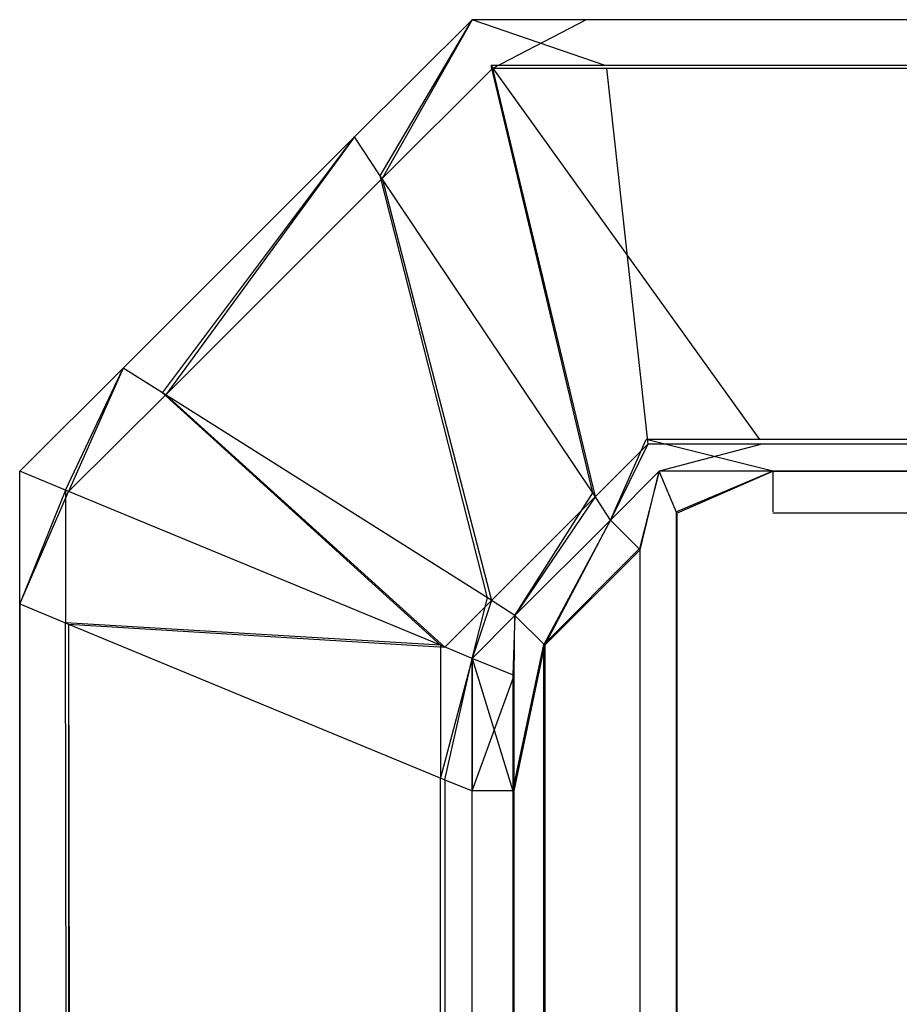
# Model space of a CAD drawing. Extents: x 0 to 1.6, y -0.5 to 0.
# Tile 39 of 184: x 0 to 0.00194, y -0.00296 to -0.00078. Entities that reach past the tile are written whole.
import ezdxf

# ---------------------------------------------------------------- set-up
doc = ezdxf.new("R2010")
doc.units = 0
doc.layers.add('L1_ABDECKPL_0___REPLACEMTFOREMP', color=7, linetype='CONTINUOUS')

msp = doc.modelspace()

# ---------------------------------------------------------------- linework, layer by layer
at = {"layer": 'L1_ABDECKPL_0___REPLACEMTFOREMP', "color": 39}
for points, invisible_edges in [([(0.000801, -0.00113, 0.60235), (0.001, -0.000779, 0.602241), (0.00074, -0.001038, 0.602241), (0.000801, -0.00113, 0.60235)], 13), ([(0.001, -0.000779, 0.592241), (0.000797, -0.001124, 0.59214), (0.00074, -0.001038, 0.592241), (0.001, -0.000779, 0.592241)], 13), ([(0.00074, -0.001038, 0.592379), (0.001, -0.000779, 0.592241), (0.00074, -0.001038, 0.592241), (0.00074, -0.001038, 0.592379)], 13), ([(0.001, -0.000779, 0.592241), (0.00074, -0.001038, 0.592379), (0.001, -0.000779, 0.592379), (0.001, -0.000779, 0.592241)], 14), ([(0.00074, -0.001038, 0.602241), (0.001, -0.000779, 0.602063), (0.00074, -0.001038, 0.602063), (0.00074, -0.001038, 0.602241)], 13), ([(0.001, -0.000779, 0.602063), (0.00074, -0.001038, 0.602241), (0.001, -0.000779, 0.602241), (0.001, -0.000779, 0.602063)], 14), ([(0.00074, -0.001038, 0.602063), (0.001, -0.000779, 0.592379), (0.00074, -0.001038, 0.592379), (0.00074, -0.001038, 0.602063)], 13), ([(0.001, -0.000779, 0.592379), (0.00074, -0.001038, 0.602063), (0.001, -0.000779, 0.602063), (0.001, -0.000779, 0.592379)], 14), ([(0.000797, -0.001124, 0.59214), (0.001, -0.000779, 0.592241), (0.001042, -0.00088, 0.59214), (0.000797, -0.001124, 0.59214)], 14), ([(0.001, -0.000779, 0.602241), (0.000801, -0.00113, 0.60235), (0.001045, -0.000887, 0.60235), (0.001, -0.000779, 0.602241)], 14), ([(0.001, -0.000779, 0.602241), (0.001252, -0.000779, 0.602063), (0.001, -0.000779, 0.602063), (0.001, -0.000779, 0.602241)], 13), ([(0.001252, -0.000779, 0.602063), (0.001, -0.000779, 0.602241), (0.001252, -0.000779, 0.602241), (0.001252, -0.000779, 0.602063)], 14), ([(0.001, -0.000779, 0.602063), (0.001252, -0.000779, 0.592379), (0.001, -0.000779, 0.592379), (0.001, -0.000779, 0.602063)], 13), ([(0.001252, -0.000779, 0.592379), (0.001, -0.000779, 0.602063), (0.001252, -0.000779, 0.602063), (0.001252, -0.000779, 0.592379)], 14), ([(0.001045, -0.000887, 0.60235), (0.001252, -0.000779, 0.602241), (0.001, -0.000779, 0.602241), (0.001045, -0.000887, 0.60235)], 13), ([(0.001, -0.000779, 0.592379), (0.001252, -0.000779, 0.592241), (0.001, -0.000779, 0.592241), (0.001, -0.000779, 0.592379)], 13), ([(0.001252, -0.000779, 0.592241), (0.001, -0.000779, 0.592379), (0.001252, -0.000779, 0.592379), (0.001252, -0.000779, 0.592241)], 14), ([(0.001, -0.000779, 0.592241), (0.001294, -0.00088, 0.59214), (0.001042, -0.00088, 0.59214), (0.001, -0.000779, 0.592241)], 13), ([(0.001294, -0.00088, 0.59214), (0.001, -0.000779, 0.592241), (0.001252, -0.000779, 0.592241), (0.001294, -0.00088, 0.59214)], 14), ([(0.001252, -0.000779, 0.602241), (0.001045, -0.000887, 0.60235), (0.001297, -0.000887, 0.60235), (0.001252, -0.000779, 0.602241)], 14), ([(0.001252, -0.000779, 0.592379), (0.471779, -0.000779, 0.592241), (0.001252, -0.000779, 0.592241), (0.001252, -0.000779, 0.592379)], 13), ([(0.471779, -0.000779, 0.592241), (0.001252, -0.000779, 0.592379), (0.471779, -0.000779, 0.592379), (0.471779, -0.000779, 0.592241)], 14), ([(0.001252, -0.000779, 0.592241), (0.471779, -0.00088, 0.59214), (0.001294, -0.00088, 0.59214), (0.001252, -0.000779, 0.592241)], 13), ([(0.471779, -0.00088, 0.59214), (0.001252, -0.000779, 0.592241), (0.471779, -0.000779, 0.592241), (0.471779, -0.00088, 0.59214)], 14), ([(0.001252, -0.000779, 0.602063), (0.471779, -0.000779, 0.592379), (0.001252, -0.000779, 0.592379), (0.001252, -0.000779, 0.602063)], 13), ([(0.471779, -0.000779, 0.592379), (0.001252, -0.000779, 0.602063), (0.471779, -0.000779, 0.602063), (0.471779, -0.000779, 0.592379)], 14), ([(0.001297, -0.000887, 0.60235), (0.471779, -0.000779, 0.602241), (0.001252, -0.000779, 0.602241), (0.001297, -0.000887, 0.60235)], 13), ([(0.001252, -0.000779, 0.602241), (0.471779, -0.000779, 0.602063), (0.001252, -0.000779, 0.602063), (0.001252, -0.000779, 0.602241)], 13), ([(0.471779, -0.000779, 0.602063), (0.001252, -0.000779, 0.602241), (0.471779, -0.000779, 0.602241), (0.471779, -0.000779, 0.602063)], 14), ([(0.471779, -0.000779, 0.602241), (0.001297, -0.000887, 0.60235), (0.471779, -0.000887, 0.60235), (0.471779, -0.000779, 0.602241)], 14), ([(0.001042, -0.00088, 0.59214), (0.001267, -0.001825, 0.591312), (0.000797, -0.001124, 0.59214), (0.001042, -0.00088, 0.59214)], 13), ([(0.001272, -0.001834, 0.603181), (0.001045, -0.000887, 0.60235), (0.000801, -0.00113, 0.60235), (0.001272, -0.001834, 0.603181)], 13), ([(0.001267, -0.001825, 0.591312), (0.001042, -0.00088, 0.59214), (0.001385, -0.001707, 0.591312), (0.001267, -0.001825, 0.591312)], 14), ([(0.001042, -0.00088, 0.59214), (0.001636, -0.001707, 0.591312), (0.001385, -0.001707, 0.591312), (0.001042, -0.00088, 0.59214)], 13), ([(0.001636, -0.001707, 0.591312), (0.001042, -0.00088, 0.59214), (0.001294, -0.00088, 0.59214), (0.001636, -0.001707, 0.591312)], 14), ([(0.001045, -0.000887, 0.60235), (0.001272, -0.001834, 0.603181), (0.001389, -0.001717, 0.603181), (0.001045, -0.000887, 0.60235)], 14), ([(0.001389, -0.001717, 0.603181), (0.001297, -0.000887, 0.60235), (0.001045, -0.000887, 0.60235), (0.001389, -0.001717, 0.603181)], 13), ([(0.001294, -0.00088, 0.59214), (0.471779, -0.001707, 0.591312), (0.001636, -0.001707, 0.591312), (0.001294, -0.00088, 0.59214)], 13), ([(0.471779, -0.001707, 0.591312), (0.001294, -0.00088, 0.59214), (0.471779, -0.00088, 0.59214), (0.471779, -0.001707, 0.591312)], 14), ([(0.001297, -0.000887, 0.60235), (0.001389, -0.001717, 0.603181), (0.001641, -0.001717, 0.603181), (0.001297, -0.000887, 0.60235)], 14), ([(0.001641, -0.001717, 0.603181), (0.471779, -0.000887, 0.60235), (0.001297, -0.000887, 0.60235), (0.001641, -0.001717, 0.603181)], 13), ([(0.471779, -0.000887, 0.60235), (0.001641, -0.001717, 0.603181), (0.471779, -0.001717, 0.603181), (0.471779, -0.000887, 0.60235)], 14), ([(0.000323, -0.001608, 0.60235), (0.00074, -0.001038, 0.602241), (0.000229, -0.001549, 0.602241), (0.000323, -0.001608, 0.60235)], 13), ([(0.00074, -0.001038, 0.592241), (0.000316, -0.001604, 0.59214), (0.000229, -0.001549, 0.592241), (0.00074, -0.001038, 0.592241)], 13), ([(0.000229, -0.001549, 0.592379), (0.00074, -0.001038, 0.592241), (0.000229, -0.001549, 0.592241), (0.000229, -0.001549, 0.592379)], 13), ([(0.00074, -0.001038, 0.592241), (0.000229, -0.001549, 0.592379), (0.00074, -0.001038, 0.592379), (0.00074, -0.001038, 0.592241)], 14), ([(0.000229, -0.001549, 0.602241), (0.00074, -0.001038, 0.602063), (0.000229, -0.001549, 0.602063), (0.000229, -0.001549, 0.602241)], 13), ([(0.00074, -0.001038, 0.602063), (0.000229, -0.001549, 0.602241), (0.00074, -0.001038, 0.602241), (0.00074, -0.001038, 0.602063)], 14), ([(0.000229, -0.001549, 0.602063), (0.00074, -0.001038, 0.592379), (0.000229, -0.001549, 0.592379), (0.000229, -0.001549, 0.602063)], 13), ([(0.00074, -0.001038, 0.592379), (0.000229, -0.001549, 0.602063), (0.00074, -0.001038, 0.602063), (0.00074, -0.001038, 0.592379)], 14), ([(0.000316, -0.001604, 0.59214), (0.00074, -0.001038, 0.592241), (0.000797, -0.001124, 0.59214), (0.000316, -0.001604, 0.59214)], 14), ([(0.00074, -0.001038, 0.602241), (0.000323, -0.001608, 0.60235), (0.000801, -0.00113, 0.60235), (0.00074, -0.001038, 0.602241)], 14), ([(0.000797, -0.001124, 0.59214), (0.001034, -0.002057, 0.591312), (0.000316, -0.001604, 0.59214), (0.000797, -0.001124, 0.59214)], 13), ([(0.001043, -0.002063, 0.603181), (0.000801, -0.00113, 0.60235), (0.000323, -0.001608, 0.60235), (0.001043, -0.002063, 0.603181)], 13), ([(0.001034, -0.002057, 0.591312), (0.000797, -0.001124, 0.59214), (0.001267, -0.001825, 0.591312), (0.001034, -0.002057, 0.591312)], 14), ([(0.000801, -0.00113, 0.60235), (0.001043, -0.002063, 0.603181), (0.001272, -0.001834, 0.603181), (0.000801, -0.00113, 0.60235)], 14), ([(0, -0.001777, 0.592379), (0.000229, -0.001549, 0.592241), (0, -0.001777, 0.592241), (0, -0.001777, 0.592379)], 13), ([(0.000229, -0.001549, 0.592241), (0, -0.001777, 0.592379), (0.000229, -0.001549, 0.592379), (0.000229, -0.001549, 0.592241)], 14), ([(0.000229, -0.001549, 0.592241), (0.000101, -0.001819, 0.59214), (0, -0.001777, 0.592241), (0.000229, -0.001549, 0.592241)], 13), ([(0.000108, -0.001822, 0.60235), (0.000229, -0.001549, 0.602241), (0, -0.001777, 0.602241), (0.000108, -0.001822, 0.60235)], 13), ([(0, -0.001777, 0.602241), (0.000229, -0.001549, 0.602063), (0, -0.001777, 0.602063), (0, -0.001777, 0.602241)], 13), ([(0.000229, -0.001549, 0.602063), (0, -0.001777, 0.602241), (0.000229, -0.001549, 0.602241), (0.000229, -0.001549, 0.602063)], 14), ([(0, -0.001777, 0.602063), (0.000229, -0.001549, 0.592379), (0, -0.001777, 0.592379), (0, -0.001777, 0.602063)], 13), ([(0.000229, -0.001549, 0.592379), (0, -0.001777, 0.602063), (0.000229, -0.001549, 0.602063), (0.000229, -0.001549, 0.592379)], 14), ([(0.000101, -0.001819, 0.59214), (0.000229, -0.001549, 0.592241), (0.000316, -0.001604, 0.59214), (0.000101, -0.001819, 0.59214)], 14), ([(0.000229, -0.001549, 0.602241), (0.000108, -0.001822, 0.60235), (0.000323, -0.001608, 0.60235), (0.000229, -0.001549, 0.602241)], 14), ([(0.000316, -0.001604, 0.59214), (0.00093, -0.002162, 0.591312), (0.000101, -0.001819, 0.59214), (0.000316, -0.001604, 0.59214)], 13), ([(0.00094, -0.002166, 0.603181), (0.000323, -0.001608, 0.60235), (0.000108, -0.001822, 0.60235), (0.00094, -0.002166, 0.603181)], 13), ([(0.00093, -0.002162, 0.591312), (0.000316, -0.001604, 0.59214), (0.001034, -0.002057, 0.591312), (0.00093, -0.002162, 0.591312)], 14), ([(0.000323, -0.001608, 0.60235), (0.00094, -0.002166, 0.603181), (0.001043, -0.002063, 0.603181), (0.000323, -0.001608, 0.60235)], 14), ([(0.001385, -0.001707, 0.591312), (0.001306, -0.001885, 0.591241), (0.001267, -0.001825, 0.591312), (0.001385, -0.001707, 0.591312)], 13), ([(0.001306, -0.001885, 0.603242), (0.001389, -0.001717, 0.603181), (0.001272, -0.001834, 0.603181), (0.001306, -0.001885, 0.603242)], 13), ([(0.001306, -0.001885, 0.591241), (0.001385, -0.001707, 0.591312), (0.001414, -0.001777, 0.591241), (0.001306, -0.001885, 0.591241)], 14), ([(0.001389, -0.001717, 0.603181), (0.001306, -0.001885, 0.603242), (0.001414, -0.001777, 0.603242), (0.001389, -0.001717, 0.603181)], 14), ([(0.001385, -0.001707, 0.591312), (0.001665, -0.001777, 0.591241), (0.001414, -0.001777, 0.591241), (0.001385, -0.001707, 0.591312)], 13), ([(0.001665, -0.001777, 0.591241), (0.001385, -0.001707, 0.591312), (0.001636, -0.001707, 0.591312), (0.001665, -0.001777, 0.591241)], 14), ([(0.001414, -0.001777, 0.603242), (0.001641, -0.001717, 0.603181), (0.001389, -0.001717, 0.603181), (0.001414, -0.001777, 0.603242)], 13), ([(0.001641, -0.001717, 0.603181), (0.001414, -0.001777, 0.603242), (0.001665, -0.001777, 0.603242), (0.001641, -0.001717, 0.603181)], 14), ([(0.001636, -0.001707, 0.591312), (0.471779, -0.001777, 0.591241), (0.001665, -0.001777, 0.591241), (0.001636, -0.001707, 0.591312)], 13), ([(0.471779, -0.001777, 0.591241), (0.001636, -0.001707, 0.591312), (0.471779, -0.001707, 0.591312), (0.471779, -0.001777, 0.591241)], 14), ([(0.001665, -0.001777, 0.603242), (0.471779, -0.001717, 0.603181), (0.001641, -0.001717, 0.603181), (0.001665, -0.001777, 0.603242)], 13), ([(0.471779, -0.001717, 0.603181), (0.001665, -0.001777, 0.603242), (0.471779, -0.001777, 0.603242), (0.471779, -0.001717, 0.603181)], 14), ([(0, -0.001777, 0.602241), (0, -0.00207, 0.602063), (0, -0.00207, 0.602241), (0, -0.001777, 0.602241)], 13), ([(0, -0.00207, 0.602063), (0, -0.001777, 0.602241), (0, -0.001777, 0.602063), (0, -0.00207, 0.602063)], 14), ([(0, -0.00207, 0.602241), (0.000108, -0.001822, 0.60235), (0, -0.001777, 0.602241), (0, -0.00207, 0.602241)], 14), ([(0.000101, -0.001819, 0.59214), (0, -0.00207, 0.592241), (0, -0.001777, 0.592241), (0.000101, -0.001819, 0.59214)], 14), ([(0, -0.001777, 0.602063), (0, -0.00207, 0.592379), (0, -0.00207, 0.602063), (0, -0.001777, 0.602063)], 13), ([(0, -0.00207, 0.592379), (0, -0.001777, 0.602063), (0, -0.001777, 0.592379), (0, -0.00207, 0.592379)], 14), ([(0, -0.001777, 0.592379), (0, -0.00207, 0.592241), (0, -0.00207, 0.592379), (0, -0.001777, 0.592379)], 13), ([(0, -0.00207, 0.592241), (0, -0.001777, 0.592379), (0, -0.001777, 0.592241), (0, -0.00207, 0.592241)], 14), ([(0.00137, -0.001948, 0.603242), (0.001414, -0.001777, 0.603242), (0.001306, -0.001885, 0.603242), (0.00137, -0.001948, 0.603242)], 13), ([(0.001414, -0.001777, 0.591241), (0.001372, -0.001951, 0.591241), (0.001306, -0.001885, 0.591241), (0.001414, -0.001777, 0.591241)], 13), ([(0.001414, -0.001777, 0.603242), (0.00137, -0.001948, 0.603242), (0.001452, -0.001867, 0.603242), (0.001414, -0.001777, 0.603242)], 14), ([(0.001372, -0.001951, 0.591241), (0.001414, -0.001777, 0.591241), (0.001453, -0.00187, 0.591241), (0.001372, -0.001951, 0.591241)], 14), ([(0.001452, -0.001867, 0.603242), (0.001665, -0.001777, 0.603242), (0.001414, -0.001777, 0.603242), (0.001452, -0.001867, 0.603242)], 13), ([(0.001665, -0.001777, 0.591241), (0.001453, -0.00187, 0.591241), (0.001414, -0.001777, 0.591241), (0.001665, -0.001777, 0.591241)], 13), ([(0.001665, -0.001777, 0.603242), (0.001452, -0.001867, 0.603242), (0.001665, -0.001867, 0.603242), (0.001665, -0.001777, 0.603242)], 14), ([(0.001453, -0.00187, 0.591241), (0.001665, -0.001777, 0.591241), (0.001665, -0.00187, 0.591241), (0.001453, -0.00187, 0.591241)], 14), ([(0.001665, -0.001777, 0.591241), (0.471779, -0.00187, 0.591241), (0.001665, -0.00187, 0.591241), (0.001665, -0.001777, 0.591241)], 13), ([(0.471779, -0.00187, 0.591241), (0.001665, -0.001777, 0.591241), (0.471779, -0.001777, 0.591241), (0.471779, -0.00187, 0.591241)], 14), ([(0.471779, -0.001867, 0.603242), (0.001665, -0.001777, 0.603242), (0.001665, -0.001867, 0.603242), (0.471779, -0.001867, 0.603242)], 13), ([(0.001665, -0.001777, 0.603242), (0.471779, -0.001867, 0.603242), (0.471779, -0.001777, 0.603242), (0.001665, -0.001777, 0.603242)], 14), ([(0, -0.00207, 0.592241), (0.000101, -0.001819, 0.59214), (0.000101, -0.002112, 0.59214), (0, -0.00207, 0.592241)], 13), ([(0.000108, -0.001822, 0.60235), (0, -0.00207, 0.602241), (0.000108, -0.002115, 0.60235), (0.000108, -0.001822, 0.60235)], 13), ([(0.00093, -0.002162, 0.591312), (0.000101, -0.002112, 0.59214), (0.000101, -0.001819, 0.59214), (0.00093, -0.002162, 0.591312)], 14), ([(0.000108, -0.002115, 0.60235), (0.00094, -0.002166, 0.603181), (0.000108, -0.001822, 0.60235), (0.000108, -0.002115, 0.60235)], 14), ([(0.001267, -0.001825, 0.591312), (0.001095, -0.002096, 0.591241), (0.001034, -0.002057, 0.591312), (0.001267, -0.001825, 0.591312)], 13), ([(0.001095, -0.002096, 0.591241), (0.001267, -0.001825, 0.591312), (0.001306, -0.001885, 0.591241), (0.001095, -0.002096, 0.591241)], 14), ([(0.001095, -0.002096, 0.603242), (0.001272, -0.001834, 0.603181), (0.001043, -0.002063, 0.603181), (0.001095, -0.002096, 0.603242)], 13), ([(0.001272, -0.001834, 0.603181), (0.001095, -0.002096, 0.603242), (0.001306, -0.001885, 0.603242), (0.001272, -0.001834, 0.603181)], 14), ([(0.00137, -0.001948, 0.603242), (0.0014, -0.49986, 0.603242), (0.001452, -0.001867, 0.603242), (0.00137, -0.001948, 0.603242)], 13), ([(0.001403, -0.499858, 0.591241), (0.001372, -0.001951, 0.591241), (0.001453, -0.00187, 0.591241), (0.001403, -0.499858, 0.591241)], 10), ([(0.001452, -0.001867, 0.603242), (0.0014, -0.49986, 0.603242), (0.001452, -0.499911, 0.603242), (0.001452, -0.001867, 0.603242)], 14), ([(0.001403, -0.499858, 0.591241), (0.001453, -0.00187, 0.591241), (0.001453, -0.499908, 0.591241), (0.001403, -0.499858, 0.591241)], 13), ([(0.001452, -0.001867, 0.603242), (0.001452, -0.499911, 0.603242), (0.001665, -0.001867, 0.603242), (0.001452, -0.001867, 0.603242)], 15), ([(0.001665, -0.001867, 0.603242), (0.001452, -0.499911, 0.603242), (0.001616, -0.499911, 0.603242), (0.001665, -0.001867, 0.603242)], 15), ([(0.001453, -0.499908, 0.591241), (0.001453, -0.00187, 0.591241), (0.001665, -0.00187, 0.591241), (0.001453, -0.499908, 0.591241)], 15), ([(0.001453, -0.499908, 0.591241), (0.001665, -0.00187, 0.591241), (0.001616, -0.499908, 0.591241), (0.001453, -0.499908, 0.591241)], 15), ([(0.001665, -0.001867, 0.603242), (0.001616, -0.499911, 0.603242), (0.471779, -0.499911, 0.603242), (0.001665, -0.001867, 0.603242)], 15), ([(0.001616, -0.499908, 0.591241), (0.001665, -0.00187, 0.591241), (0.475865, -0.499908, 0.591241), (0.001616, -0.499908, 0.591241)], 15), ([(0.001665, -0.001867, 0.603242), (0.471779, -0.499911, 0.603242), (0.471779, -0.001867, 0.603242), (0.001665, -0.001867, 0.603242)], 15), ([(0.475865, -0.499908, 0.591241), (0.001665, -0.00187, 0.591241), (0.471779, -0.00187, 0.591241), (0.475865, -0.499908, 0.591241)], 15), ([(0.001159, -0.00216, 0.603242), (0.001306, -0.001885, 0.603242), (0.001095, -0.002096, 0.603242), (0.001159, -0.00216, 0.603242)], 13), ([(0.001306, -0.001885, 0.591241), (0.001161, -0.002162, 0.591241), (0.001095, -0.002096, 0.591241), (0.001306, -0.001885, 0.591241)], 13), ([(0.001306, -0.001885, 0.603242), (0.001159, -0.00216, 0.603242), (0.00137, -0.001948, 0.603242), (0.001306, -0.001885, 0.603242)], 14), ([(0.001161, -0.002162, 0.591241), (0.001306, -0.001885, 0.591241), (0.001372, -0.001951, 0.591241), (0.001161, -0.002162, 0.591241)], 14), ([(0.001159, -0.00216, 0.603242), (0.0014, -0.49986, 0.603242), (0.00137, -0.001948, 0.603242), (0.001159, -0.00216, 0.603242)], 10), ([(0.001403, -0.499858, 0.591241), (0.001161, -0.002162, 0.591241), (0.001372, -0.001951, 0.591241), (0.001403, -0.499858, 0.591241)], 13), ([(0.001034, -0.002057, 0.591312), (0.001, -0.002191, 0.591241), (0.00093, -0.002162, 0.591312), (0.001034, -0.002057, 0.591312)], 13), ([(0.001, -0.002191, 0.603242), (0.001043, -0.002063, 0.603181), (0.00094, -0.002166, 0.603181), (0.001, -0.002191, 0.603242)], 13), ([(0.001, -0.002191, 0.591241), (0.001034, -0.002057, 0.591312), (0.001095, -0.002096, 0.591241), (0.001, -0.002191, 0.591241)], 14), ([(0.001043, -0.002063, 0.603181), (0.001, -0.002191, 0.603242), (0.001095, -0.002096, 0.603242), (0.001043, -0.002063, 0.603181)], 14), ([(0.000108, -0.499715, 0.60235), (0, -0.00207, 0.602241), (0, -0.499759, 0.602241), (0.000108, -0.499715, 0.60235)], 13), ([(0, -0.00207, 0.602241), (0.000108, -0.499715, 0.60235), (0.000108, -0.002115, 0.60235), (0, -0.00207, 0.602241)], 14), ([(0, -0.00207, 0.602241), (0, -0.499759, 0.602063), (0, -0.499759, 0.602241), (0, -0.00207, 0.602241)], 13), ([(0, -0.499759, 0.602063), (0, -0.00207, 0.602241), (0, -0.00207, 0.602063), (0, -0.499759, 0.602063)], 14), ([(0, -0.00207, 0.592241), (0.000101, -0.499718, 0.59214), (0, -0.499759, 0.592241), (0, -0.00207, 0.592241)], 13), ([(0.000101, -0.499718, 0.59214), (0, -0.00207, 0.592241), (0.000101, -0.002112, 0.59214), (0.000101, -0.499718, 0.59214)], 14), ([(0, -0.00207, 0.602063), (0, -0.499759, 0.592379), (0, -0.499759, 0.602063), (0, -0.00207, 0.602063)], 13), ([(0, -0.499759, 0.592379), (0, -0.00207, 0.602063), (0, -0.00207, 0.592379), (0, -0.499759, 0.592379)], 14), ([(0, -0.00207, 0.592379), (0, -0.499759, 0.592241), (0, -0.499759, 0.592379), (0, -0.00207, 0.592379)], 13), ([(0, -0.499759, 0.592241), (0, -0.00207, 0.592379), (0, -0.00207, 0.592241), (0, -0.499759, 0.592241)], 14), ([(0.00109, -0.002228, 0.603242), (0.001095, -0.002096, 0.603242), (0.001, -0.002191, 0.603242), (0.00109, -0.002228, 0.603242)], 13), ([(0.001095, -0.002096, 0.591241), (0.001093, -0.002229, 0.591241), (0.001, -0.002191, 0.591241), (0.001095, -0.002096, 0.591241)], 13), ([(0.001095, -0.002096, 0.603242), (0.00109, -0.002228, 0.603242), (0.001159, -0.00216, 0.603242), (0.001095, -0.002096, 0.603242)], 14), ([(0.001093, -0.002229, 0.591241), (0.001095, -0.002096, 0.591241), (0.001161, -0.002162, 0.591241), (0.001093, -0.002229, 0.591241)], 14), ([(0.000101, -0.002112, 0.59214), (0.00093, -0.002162, 0.591312), (0.00093, -0.002455, 0.591312), (0.000101, -0.002112, 0.59214)], 13), ([(0.000101, -0.002112, 0.59214), (0.00093, -0.499375, 0.591312), (0.000101, -0.499718, 0.59214), (0.000101, -0.002112, 0.59214)], 13), ([(0.00093, -0.499375, 0.591312), (0.000101, -0.002112, 0.59214), (0.00093, -0.002455, 0.591312), (0.00093, -0.499375, 0.591312)], 14), ([(0.00094, -0.002166, 0.603181), (0.000108, -0.002115, 0.60235), (0.00094, -0.002459, 0.603181), (0.00094, -0.002166, 0.603181)], 13), ([(0.00094, -0.499371, 0.603181), (0.000108, -0.002115, 0.60235), (0.000108, -0.499715, 0.60235), (0.00094, -0.499371, 0.603181)], 13), ([(0.000108, -0.002115, 0.60235), (0.00094, -0.499371, 0.603181), (0.00094, -0.002459, 0.603181), (0.000108, -0.002115, 0.60235)], 14), ([(0.001, -0.002191, 0.591241), (0.00093, -0.002455, 0.591312), (0.00093, -0.002162, 0.591312), (0.001, -0.002191, 0.591241)], 14), ([(0.00094, -0.002459, 0.603181), (0.001, -0.002191, 0.603242), (0.00094, -0.002166, 0.603181), (0.00094, -0.002459, 0.603181)], 14), ([(0.00109, -0.002484, 0.603242), (0.001159, -0.00216, 0.603242), (0.00109, -0.002228, 0.603242), (0.00109, -0.002484, 0.603242)], 10), ([(0.001159, -0.00216, 0.603242), (0.00109, -0.002484, 0.603242), (0.00109, -0.499346, 0.603242), (0.001159, -0.00216, 0.603242)], 13), ([(0.001159, -0.00216, 0.603242), (0.00109, -0.499346, 0.603242), (0.00115, -0.49961, 0.603242), (0.001159, -0.00216, 0.603242)], 10), ([(0.001161, -0.002162, 0.591241), (0.001093, -0.002484, 0.591241), (0.001093, -0.002229, 0.591241), (0.001161, -0.002162, 0.591241)], 13), ([(0.001093, -0.002484, 0.591241), (0.001161, -0.002162, 0.591241), (0.001093, -0.499346, 0.591241), (0.001093, -0.002484, 0.591241)], 10), ([(0.001093, -0.499346, 0.591241), (0.001161, -0.002162, 0.591241), (0.001152, -0.499608, 0.591241), (0.001093, -0.499346, 0.591241)], 13), ([(0.001159, -0.00216, 0.603242), (0.00115, -0.49961, 0.603242), (0.0014, -0.49986, 0.603242), (0.001159, -0.00216, 0.603242)], 13), ([(0.001152, -0.499608, 0.591241), (0.001161, -0.002162, 0.591241), (0.001403, -0.499858, 0.591241), (0.001152, -0.499608, 0.591241)], 10), ([(0.00093, -0.002455, 0.591312), (0.001, -0.002191, 0.591241), (0.001, -0.002484, 0.591241), (0.00093, -0.002455, 0.591312)], 13), ([(0.001, -0.002191, 0.603242), (0.00094, -0.002459, 0.603181), (0.001, -0.002484, 0.603242), (0.001, -0.002191, 0.603242)], 13), ([(0.00109, -0.002484, 0.603242), (0.001, -0.002191, 0.603242), (0.001, -0.002484, 0.603242), (0.00109, -0.002484, 0.603242)], 13), ([(0.001, -0.002191, 0.603242), (0.00109, -0.002484, 0.603242), (0.00109, -0.002228, 0.603242), (0.001, -0.002191, 0.603242)], 14), ([(0.001093, -0.002229, 0.591241), (0.001, -0.002484, 0.591241), (0.001, -0.002191, 0.591241), (0.001093, -0.002229, 0.591241)], 13), ([(0.001, -0.002484, 0.591241), (0.001093, -0.002229, 0.591241), (0.001093, -0.002484, 0.591241), (0.001, -0.002484, 0.591241)], 14), ([(0.00093, -0.002455, 0.591312), (0.001, -0.499346, 0.591241), (0.00093, -0.499375, 0.591312), (0.00093, -0.002455, 0.591312)], 13), ([(0.001, -0.499346, 0.591241), (0.00093, -0.002455, 0.591312), (0.001, -0.002484, 0.591241), (0.001, -0.499346, 0.591241)], 14), ([(0.001, -0.499346, 0.603242), (0.00094, -0.002459, 0.603181), (0.00094, -0.499371, 0.603181), (0.001, -0.499346, 0.603242)], 13), ([(0.00094, -0.002459, 0.603181), (0.001, -0.499346, 0.603242), (0.001, -0.002484, 0.603242), (0.00094, -0.002459, 0.603181)], 14), ([(0.001, -0.499346, 0.603242), (0.00109, -0.002484, 0.603242), (0.001, -0.002484, 0.603242), (0.001, -0.499346, 0.603242)], 13), ([(0.00109, -0.002484, 0.603242), (0.001, -0.499346, 0.603242), (0.00109, -0.499346, 0.603242), (0.00109, -0.002484, 0.603242)], 14), ([(0.001093, -0.002484, 0.591241), (0.001, -0.499346, 0.591241), (0.001, -0.002484, 0.591241), (0.001093, -0.002484, 0.591241)], 13), ([(0.001, -0.499346, 0.591241), (0.001093, -0.002484, 0.591241), (0.001093, -0.499346, 0.591241), (0.001, -0.499346, 0.591241)], 14)]:
    msp.add_3dface(points, dxfattribs=dict(at, invisible_edges=invisible_edges))

doc.saveas('drawing.dxf')
